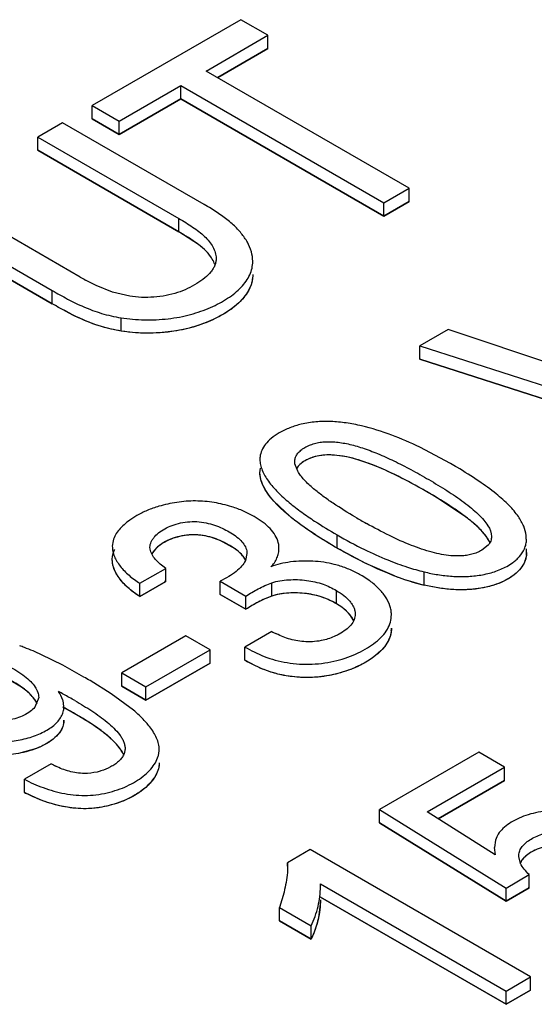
# Model space of a CAD drawing. Header units: inches. Extents: x 0 to 34, y 0 to 22.
# Tile 15 of 68: x 6.7838 to 6.879, y 13.6741 to 13.8561. Entities that reach past the tile are written whole.
import ezdxf

# ---------------------------------------------------------------- set-up
doc = ezdxf.new("R2010")
doc.units = ezdxf.units.IN
doc.header["$LTSCALE"] = 1.87
doc.header["$MEASUREMENT"] = 0
doc.layers.get('0').update_dxf_attribs({"linetype": 'CONTINUOUS'})
doc.layers.add('DATUMCURVES', color=7, linetype='CONTINUOUS')

msp = doc.modelspace()

# ---------------------------------------------------------------- linework, layer by layer
at = {"color": 7, "linetype": 'CONTINUOUS'}
for p, q in [((6.8247342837, 13.8560613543), (6.797218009, 13.8401739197)), ((6.8297400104, 13.8531711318), (6.8247342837, 13.8560613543)), ((6.8183172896, 13.8465758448), (6.8297400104, 13.8531711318)), ((6.8297400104, 13.8507217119), (6.8297400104, 13.8531711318)), ((6.8204384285, 13.8453511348), (6.8297400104, 13.8507217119)), ((6.855836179, 13.8249130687), (6.8183172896, 13.8465758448)), ((6.8022237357, 13.8372836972), (6.8136464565, 13.8438789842)), ((6.8136464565, 13.8438789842), (6.8511653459, 13.8222162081)), ((6.8136464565, 13.8414295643), (6.8136464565, 13.8438789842)), ((6.797218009, 13.8401739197), (6.8022237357, 13.8372836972)), ((6.797218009, 13.8377244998), (6.797218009, 13.8401739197)), ((6.8022237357, 13.8348342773), (6.8136464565, 13.8414295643)), ((6.8136464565, 13.8414295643), (6.8511653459, 13.8197667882)), ((6.7917418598, 13.8370120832), (6.7871672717, 13.834370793)), ((6.8179529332, 13.82187825), (6.7917418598, 13.8370120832)), ((6.797218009, 13.8377244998), (6.8022237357, 13.8348342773)), ((6.8022237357, 13.8348342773), (6.8022237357, 13.8372836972)), ((6.7871672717, 13.834370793), (6.8132634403, 13.8193033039)), ((6.7871672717, 13.8319213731), (6.7871672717, 13.834370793)), ((6.7871672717, 13.8319213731), (6.8132634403, 13.816853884)), ((6.7949925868, 13.8084886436), (6.7686666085, 13.823688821)), ((6.8511653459, 13.8222162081), (6.855836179, 13.8249130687)), ((6.855836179, 13.8224636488), (6.855836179, 13.8249130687)), ((6.8511653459, 13.8197667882), (6.855836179, 13.8224636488)), ((6.8511653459, 13.8197667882), (6.8511653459, 13.8222162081)), ((6.763938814, 13.8209590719), (6.7898523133, 13.8059970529)), ((6.763938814, 13.818509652), (6.7898523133, 13.803547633)), ((6.8132634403, 13.816853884), (6.8132634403, 13.8193033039)), ((6.8169037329, 13.8144928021), (6.8132634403, 13.816853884)), ((6.7979386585, 13.8069304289), (6.7959749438, 13.8079349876)), ((6.7898523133, 13.803547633), (6.7898523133, 13.8059970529)), ((6.8010164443, 13.8056958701), (6.7979386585, 13.8069304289)), ((6.8041614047, 13.8049332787), (6.8010164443, 13.8056958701)), ((6.8025596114, 13.7985026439), (6.8025596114, 13.8009520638)), ((6.8630486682, 13.7987972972), (6.8578121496, 13.7957738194)), ((6.9090656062, 13.7834031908), (6.8630486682, 13.7987972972)), ((6.8578121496, 13.7957738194), (6.9124695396, 13.7782260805)), ((6.8578121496, 13.7933243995), (6.8578121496, 13.7957738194)), ((6.8578121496, 13.7933243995), (6.9124695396, 13.7757766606)), ((6.8634896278, 13.7740225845), (6.8578093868, 13.7770342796)), ((6.8347356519, 13.7739895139), (6.834704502, 13.7743912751)), ((6.8352534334, 13.7725905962), (6.8347356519, 13.7739895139)), ((6.8338857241, 13.7641728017), (6.8308005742, 13.7670848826)), ((6.8055137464, 13.7644151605), (6.8042021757, 13.7635734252)), ((6.8285009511, 13.7633828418), (6.8271934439, 13.7642183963)), ((6.8425248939, 13.7583831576), (6.8425248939, 13.7608325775)), ((6.8775128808, 13.7600413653), (6.877510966, 13.7606885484)), ((6.8010872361, 13.7597574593), (6.800948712, 13.7587102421)), ((6.8079506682, 13.7581931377), (6.807920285, 13.7585670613)), ((6.8088564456, 13.7581328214), (6.8082226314, 13.7572609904)), ((6.8236574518, 13.7582331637), (6.82088967, 13.7597818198)), ((6.8478616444, 13.7555321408), (6.8425248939, 13.7583831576)), ((6.8704371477, 13.7588990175), (6.869273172, 13.757980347)), ((6.8775555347, 13.7575913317), (6.8775555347, 13.7582391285)), ((6.8258513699, 13.75737258), (6.8255583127, 13.7560792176)), ((6.8654279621, 13.7569304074), (6.8635848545, 13.7569713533)), ((6.8060656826, 13.7518868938), (6.8108366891, 13.7546415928)), ((6.8108366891, 13.7521921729), (6.8108366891, 13.7546415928)), ((6.8531409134, 13.7532433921), (6.8478616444, 13.7555321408)), ((6.848553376, 13.7523386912), (6.8471662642, 13.753235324)), ((6.8586086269, 13.7515440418), (6.8586086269, 13.7539934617)), ((6.8060656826, 13.7494374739), (6.8108366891, 13.7521921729)), ((6.8060656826, 13.7494374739), (6.8060656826, 13.7518868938)), ((6.8208776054, 13.7522770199), (6.8256545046, 13.7495189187)), ((6.8208776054, 13.7498276), (6.8208776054, 13.7522770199)), ((6.8304746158, 13.7495202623), (6.8304746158, 13.7519696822)), ((6.8208776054, 13.7498276), (6.8256545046, 13.7470694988)), ((6.8256545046, 13.7470694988), (6.8256545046, 13.7495189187)), ((6.8423854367, 13.7480913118), (6.8423854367, 13.7505407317)), ((6.8456268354, 13.7449181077), (6.8448823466, 13.7460948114)), ((6.8145588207, 13.7421598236), (6.8027088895, 13.7353178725)), ((6.8190273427, 13.7395797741), (6.8145588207, 13.7421598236)), ((6.8304647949, 13.7429820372), (6.825458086, 13.7400912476)), ((6.825458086, 13.7376418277), (6.825458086, 13.7400912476)), ((6.7918116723, 13.7367218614), (6.7878614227, 13.7386770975)), ((6.8071774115, 13.732737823), (6.8190273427, 13.7395797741)), ((6.8190273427, 13.7371303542), (6.8190273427, 13.7395797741)), ((6.7957124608, 13.7345455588), (6.7918116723, 13.7367218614)), ((6.8071774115, 13.7302884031), (6.8190273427, 13.7371303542)), ((6.8274510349, 13.7366097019), (6.825458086, 13.7376418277)), ((6.8027088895, 13.7353178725), (6.8071774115, 13.732737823)), ((6.8027088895, 13.7328684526), (6.8027088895, 13.7353178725)), ((6.7844739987, 13.7324638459), (6.7812419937, 13.7343763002)), ((6.80076784, 13.7314724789), (6.7968248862, 13.73389901)), ((6.8027088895, 13.7328684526), (6.8071774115, 13.7302884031)), ((6.8071774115, 13.7302884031), (6.8071774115, 13.732737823)), ((6.8048841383, 13.7284209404), (6.80076784, 13.7314724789)), ((6.7873330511, 13.7307621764), (6.7866199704, 13.7289601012)), ((6.7919889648, 13.7290150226), (6.7919271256, 13.7297106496)), ((6.8687261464, 13.7206410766), (6.8503649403, 13.7100396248)), ((6.8734932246, 13.7178886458), (6.8687261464, 13.7206410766)), ((6.7896509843, 13.7185311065), (6.7846973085, 13.7156709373)), ((6.8591890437, 13.7096296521), (6.8734932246, 13.7178886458)), ((6.8734932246, 13.7154392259), (6.8734932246, 13.7178886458)), ((6.7846973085, 13.7132215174), (6.7846973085, 13.7156709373)), ((6.8612115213, 13.7083479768), (6.8734932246, 13.7154392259)), ((6.7867999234, 13.7121936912), (6.7846973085, 13.7132215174)), ((6.8503649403, 13.7100396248), (6.8737809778, 13.6955397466)), ((6.8503649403, 13.7075902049), (6.8503649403, 13.7100396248)), ((6.871771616, 13.7016558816), (6.8591890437, 13.7096296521)), ((6.8503649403, 13.7075902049), (6.8737809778, 13.6930903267)), ((6.8718174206, 13.7044213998), (6.8716248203, 13.7030601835)), ((6.8375613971, 13.7026470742), (6.8333600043, 13.7002212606)), ((6.8783123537, 13.6791181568), (6.8375613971, 13.7026470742)), ((6.8715819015, 13.7030601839), (6.871771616, 13.7016558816)), ((6.8333600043, 13.7002212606), (6.8333695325, 13.6995975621)), ((6.8333600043, 13.6995975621), (6.8333600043, 13.7002212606)), ((6.8764253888, 13.7001013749), (6.8761064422, 13.7013950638)), ((6.839445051, 13.6963256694), (6.8737799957, 13.6765012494)), ((6.8394546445, 13.6958229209), (6.839445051, 13.6963256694)), ((6.8737809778, 13.6955397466), (6.8780727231, 13.6980177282)), ((6.8780727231, 13.6955683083), (6.8780727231, 13.6980177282)), ((6.8327131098, 13.6948070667), (6.8318446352, 13.691937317)), ((6.8737809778, 13.6930903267), (6.8780727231, 13.6955683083)), ((6.8737809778, 13.6930903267), (6.8737809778, 13.6955397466)), ((6.839445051, 13.6938762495), (6.8737799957, 13.6740518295)), ((6.8318446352, 13.691937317), (6.8377342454, 13.6885367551)), ((6.8318446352, 13.6894878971), (6.8318446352, 13.691937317)), ((6.8318446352, 13.6894878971), (6.8377342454, 13.6860873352)), ((6.8377342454, 13.6860873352), (6.8377342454, 13.6885367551)), ((6.8737799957, 13.6765012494), (6.8783123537, 13.6791181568)), ((6.8783123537, 13.6766687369), (6.8783123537, 13.6791181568)), ((6.8737799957, 13.6740518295), (6.8783123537, 13.6766687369)), ((6.8737799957, 13.6740518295), (6.8737799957, 13.6765012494))]:
    msp.add_line(p, q, dxfattribs=at)
for centre, radius, start, end in [((6.7916778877, 13.7762483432), 0.0526542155, 58.4738076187, 60.0653940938), ((6.8199450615, 13.8516137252), 0.0498236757, 239.9460247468, 241.2427996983), ((6.8325548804, 13.7747976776), 0.0043052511, 173.543632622, 180.0244357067), ((6.8081570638, 13.6781446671), 0.1106989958, 59.2877102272, 60.0101200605), ((6.7997318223, 13.6657911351), 0.1189046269, 59.4934866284, 60.5379236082), ((6.9067074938, 13.8677822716), 0.1201860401, 239.6095252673, 240.7263312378), ((6.8375571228, 13.7377385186), 0.0181926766, 72.2254376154, 75.8376004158), ((6.8702044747, 13.798499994), 0.0483665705, 249.3415369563, 256.1282600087), ((6.8373651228, 13.7546626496), 0.0135665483, 239.4275076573, 243.3887467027), ((6.7651475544, 13.6888245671), 0.0547827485, 69.0882704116, 70.0723729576), ((6.7647173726, 13.6877789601), 0.0559130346, 65.5480848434, 69.0589234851), ((6.6931002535, 13.5567149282), 0.2053119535, 59.655035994, 60.0141032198), ((6.7280552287, 13.614444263), 0.1332353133, 60.8267120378, 61.8156103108), ((6.7471533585, 13.648812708), 0.0939171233, 60.0472578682, 60.7794512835), ((6.7365293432, 13.627371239), 0.1156787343, 60.7838847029, 61.3781700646), ((6.7511403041, 13.6533737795), 0.0858524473, 59.4793804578, 60.8240945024), ((6.7973169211, 13.7318004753), 0.0153245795, 239.9842537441, 243.4825745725)]:
    msp.add_arc(centre, radius, start, end, dxfattribs=at)
for points, knots in [([(6.823326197, 13.8181178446), (6.8227167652, 13.8186782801), (6.8213819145, 13.8197422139), (6.819955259, 13.820673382), (6.8192101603, 13.8211308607)], [0, 0, 0, 0, 0.4863750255, 1, 1, 1, 1]), ([(6.8132634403, 13.8193033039), (6.8141254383, 13.8188056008), (6.8153907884, 13.8180470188), (6.8169596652, 13.8169224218), (6.8180018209, 13.8160415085), (6.8188892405, 13.8151030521), (6.8195791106, 13.8140977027), (6.8200310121, 13.8130357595), (6.8201460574, 13.8122912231), (6.8201460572, 13.8119294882)], [0, 0, 0, 0, 0.28411074, 0.4205761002, 0.5505845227, 0.6730481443, 0.7881874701, 0.8967485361, 1, 1, 1, 1]), ([(6.8269236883, 13.8113983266), (6.8269236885, 13.8119967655), (6.8267342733, 13.813225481), (6.825976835, 13.8149758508), (6.8248190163, 13.8166324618), (6.8238538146, 13.8176326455), (6.823326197, 13.8181178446)], [0, 0, 0, 0, 0.2293776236, 0.4691798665, 0.7252563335, 1, 1, 1, 1]), ([(6.8199122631, 13.8108072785), (6.8197922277, 13.8111549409), (6.8193741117, 13.8120273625), (6.8183559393, 13.8132875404), (6.8174147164, 13.8140975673), (6.8169037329, 13.8144928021)], [0, 0, 0, 0, 0.2290881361, 0.5976338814, 1, 1, 1, 1]), ([(6.8025596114, 13.8009520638), (6.8039846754, 13.8007202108), (6.8061667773, 13.800537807), (6.8090791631, 13.8005788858), (6.8112579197, 13.8007543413), (6.8133753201, 13.8010718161), (6.815397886, 13.8015354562), (6.8173059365, 13.8021316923), (6.8190954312, 13.8028324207), (6.8207582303, 13.8036250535), (6.822271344, 13.8045149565), (6.8236136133, 13.8054944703), (6.8247673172, 13.8065515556), (6.825706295, 13.8076825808), (6.8264007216, 13.8088794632), (6.8268310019, 13.8101246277), (6.8269236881, 13.8109793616), (6.8269236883, 13.8113983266)], [0, 0, 0, 0, 0.1489433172, 0.2248996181, 0.3003611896, 0.3742450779, 0.4455850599, 0.5141988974, 0.5802786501, 0.6436850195, 0.7040319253, 0.7611030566, 0.8147969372, 0.8650574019, 0.9121689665, 0.9567793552, 1, 1, 1, 1]), ([(6.8201460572, 13.8119294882), (6.8201460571, 13.8117146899), (6.8201067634, 13.8112796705), (6.819916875, 13.8106403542), (6.8195994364, 13.8100226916), (6.8190115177, 13.8092051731), (6.8180221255, 13.8082551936), (6.8171038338, 13.8076117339), (6.8166062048, 13.8073011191)], [0, 0, 0, 0, 0.1061023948, 0.2142266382, 0.3273947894, 0.4475025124, 0.7102344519, 1, 1, 1, 1]), ([(6.8269236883, 13.8089489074), (6.8269236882, 13.8085299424), (6.8268310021, 13.8076752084), (6.8264007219, 13.8064300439), (6.8257062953, 13.8052331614), (6.8247673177, 13.8041021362), (6.8236136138, 13.8030450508), (6.8222713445, 13.802065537), (6.8207582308, 13.8011756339), (6.8190954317, 13.800383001), (6.817305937, 13.7996822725), (6.8153978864, 13.7990860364), (6.8133753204, 13.7986223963), (6.81125792, 13.7983049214), (6.8090791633, 13.7981294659), (6.8061667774, 13.7980883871), (6.8039846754, 13.7982707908), (6.8025596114, 13.7985026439)], [0, 0, 0, 0, 0.0432206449, 0.0878310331, 0.1349425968, 0.1852030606, 0.2388969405, 0.2959680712, 0.3563149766, 0.4197213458, 0.4858010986, 0.5544149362, 0.6257549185, 0.6996388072, 0.7751003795, 0.8510566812, 1, 1, 1, 1]), ([(6.8166062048, 13.8073011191), (6.8154797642, 13.8065980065), (6.8136032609, 13.8057050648), (6.8108661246, 13.8050046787), (6.8093812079, 13.8048253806), (6.8086161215, 13.8047734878)], [0, 0, 0, 0, 0.4710429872, 0.7279727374, 1, 1, 1, 1]), ([(6.7898523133, 13.8059970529), (6.7907832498, 13.8054595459), (6.7926895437, 13.8043811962), (6.7957058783, 13.8029086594), (6.7984181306, 13.8019029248), (6.8007351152, 13.8012910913), (6.8019442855, 13.8010556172), (6.8025596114, 13.8009520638)], [0, 0, 0, 0, 0.2344855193, 0.4776185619, 0.7314790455, 0.8638899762, 1, 1, 1, 1]), ([(6.8086161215, 13.8047734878), (6.8078672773, 13.8047226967), (6.8063767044, 13.804700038), (6.8048911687, 13.8048280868), (6.8041614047, 13.8049332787)], [0, 0, 0, 0, 0.5044554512, 1, 1, 1, 1]), ([(6.8025596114, 13.7985026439), (6.8019442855, 13.7986061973), (6.8007351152, 13.7988416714), (6.7984181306, 13.7994535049), (6.7957058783, 13.8004592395), (6.7926895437, 13.8019317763), (6.7907832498, 13.803010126), (6.7898523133, 13.803547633)], [0, 0, 0, 0, 0.1361100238, 0.2685209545, 0.5223814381, 0.7655144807, 1, 1, 1, 1]), ([(6.8578093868, 13.7770342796), (6.8561143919, 13.7778481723), (6.8526025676, 13.7793727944), (6.848022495, 13.780819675), (6.8442328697, 13.7815531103), (6.8414015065, 13.7818290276), (6.8386093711, 13.7817816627), (6.8367849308, 13.7814965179), (6.835899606, 13.7812831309)], [0, 0, 0, 0, 0.2482499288, 0.5048645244, 0.6321905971, 0.7572980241, 0.8797644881, 1, 1, 1, 1]), ([(6.835899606, 13.7812831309), (6.8351885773, 13.7811117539), (6.833780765, 13.7806732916), (6.8324503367, 13.7800348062), (6.831811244, 13.7796658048)], [0, 0, 0, 0, 0.4977606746, 1, 1, 1, 1]), ([(6.831811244, 13.7796658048), (6.8312920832, 13.7793660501), (6.8303713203, 13.7787542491), (6.8295768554, 13.7779781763), (6.8292663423, 13.7775847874)], [0, 0, 0, 0, 0.5446606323, 1, 1, 1, 1]), ([(6.8292663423, 13.7775847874), (6.8289931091, 13.7772386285), (6.8285431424, 13.7765109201), (6.8283224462, 13.7756821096), (6.8282769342, 13.7752817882)], [0, 0, 0, 0, 0.5225745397, 1, 1, 1, 1]), ([(6.834704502, 13.7743912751), (6.834704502, 13.7745993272), (6.8347602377, 13.7750280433), (6.8350419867, 13.7756465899), (6.8355191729, 13.7762204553), (6.8361652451, 13.7767471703), (6.8369601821, 13.7772081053), (6.837868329, 13.7775848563), (6.8388543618, 13.7778615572), (6.8398967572, 13.7780211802), (6.8409876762, 13.7780707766), (6.8425544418, 13.7780027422), (6.8446540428, 13.7776615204), (6.8472995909, 13.7769121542), (6.8501233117, 13.775840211), (6.8531157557, 13.7744818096), (6.8562652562, 13.7728691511), (6.8595360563, 13.7710340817), (6.862825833, 13.7690514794), (6.86545994, 13.7672746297), (6.8673669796, 13.7657911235), (6.8685975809, 13.7647093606), (6.8696292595, 13.7636360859), (6.8706129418, 13.7623414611), (6.8710863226, 13.7612231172), (6.8710863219, 13.7605216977)], [0, 0, 0, 0, 0.014191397, 0.02903705, 0.04574259, 0.064649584, 0.0856297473, 0.10819926, 0.1315464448, 0.155313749, 0.1799697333, 0.2059194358, 0.2621706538, 0.3245672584, 0.3931971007, 0.4679947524, 0.5486268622, 0.6344803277, 0.7237659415, 0.8105800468, 0.8510167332, 0.8884727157, 0.9223255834, 0.9521556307, 1, 1, 1, 1]), ([(6.8282496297, 13.7747958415), (6.8282496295, 13.7744574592), (6.8283303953, 13.7737622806), (6.8286581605, 13.7727359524), (6.8291673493, 13.7717132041), (6.8300842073, 13.7703199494), (6.8315730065, 13.768635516), (6.8336679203, 13.7667529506), (6.835962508, 13.7649938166), (6.8389050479, 13.7629831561), (6.8411167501, 13.7616456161), (6.8425248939, 13.7608325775)], [0, 0, 0, 0, 0.0492292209, 0.1009143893, 0.1560357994, 0.2149254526, 0.3431311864, 0.4816714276, 0.6242277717, 0.7634418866, 1, 1, 1, 1]), ([(6.8406348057, 13.7755995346), (6.8401475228, 13.7755849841), (6.8391884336, 13.7754961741), (6.8378211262, 13.7751374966), (6.8366133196, 13.7745981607), (6.8359146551, 13.7741069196), (6.8356238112, 13.7738361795)], [0, 0, 0, 0, 0.2701610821, 0.5314914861, 0.7797956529, 1, 1, 1, 1]), ([(6.8582147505, 13.7693191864), (6.8565653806, 13.7702505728), (6.8534032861, 13.7719338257), (6.8487883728, 13.7739837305), (6.8445896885, 13.7753014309), (6.8418761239, 13.7756366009), (6.8406348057, 13.7755995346)], [0, 0, 0, 0, 0.3014253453, 0.5697225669, 0.8023776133, 1, 1, 1, 1]), ([(6.8760589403, 13.7641951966), (6.8755593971, 13.7649230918), (6.8742704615, 13.7664239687), (6.8717966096, 13.7686033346), (6.8685469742, 13.7709531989), (6.8660673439, 13.7725014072), (6.8646940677, 13.7733173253)], [0, 0, 0, 0, 0.1805919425, 0.4023564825, 0.6732374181, 1, 1, 1, 1]), ([(6.8288548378, 13.7699095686), (6.8286690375, 13.7703022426), (6.8283682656, 13.7710946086), (6.8282496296, 13.7719387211), (6.8282496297, 13.7723464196)], [0, 0, 0, 0, 0.5158615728, 1, 1, 1, 1]), ([(6.838174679, 13.7693526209), (6.8375682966, 13.7698655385), (6.836723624, 13.7706439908), (6.8357815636, 13.7717614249), (6.8354089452, 13.7723157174), (6.8352534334, 13.7725905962)], [0, 0, 0, 0, 0.5440287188, 0.7836678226, 1, 1, 1, 1]), ([(6.8308005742, 13.7670848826), (6.8304042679, 13.7675321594), (6.829683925, 13.7684266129), (6.829089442, 13.7694137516), (6.8288548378, 13.7699095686)], [0, 0, 0, 0, 0.5214079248, 1, 1, 1, 1]), ([(6.845906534, 13.7641100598), (6.8445193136, 13.7649237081), (6.8424847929, 13.7661737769), (6.8399250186, 13.7679535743), (6.8387328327, 13.7688804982), (6.838174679, 13.7693526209)], [0, 0, 0, 0, 0.5159574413, 0.7654619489, 1, 1, 1, 1]), ([(6.8676719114, 13.7630632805), (6.8671288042, 13.7635265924), (6.8659665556, 13.7644391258), (6.8634584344, 13.7661970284), (6.8614582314, 13.7674308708), (6.8600921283, 13.7682359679)], [0, 0, 0, 0, 0.2331391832, 0.4821434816, 1, 1, 1, 1]), ([(6.8095579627, 13.7661081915), (6.8088273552, 13.7658914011), (6.8074434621, 13.7654053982), (6.8061215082, 13.764766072), (6.8055137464, 13.7644151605)], [0, 0, 0, 0, 0.5205958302, 1, 1, 1, 1]), ([(6.8230281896, 13.7660276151), (6.8219690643, 13.7663623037), (6.8197617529, 13.7668921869), (6.816336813, 13.7671881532), (6.8128904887, 13.7669220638), (6.810642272, 13.7664299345), (6.8095579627, 13.7661081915)], [0, 0, 0, 0, 0.2438933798, 0.4965017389, 0.7516517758, 1, 1, 1, 1]), ([(6.8271934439, 13.7642183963), (6.8265612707, 13.7645834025), (6.8252010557, 13.765260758), (6.8237776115, 13.7657907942), (6.8230281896, 13.7660276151)], [0, 0, 0, 0, 0.4815397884, 1, 1, 1, 1]), ([(6.8042021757, 13.7635734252), (6.8038247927, 13.7633034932), (6.8031174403, 13.7627438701), (6.8019462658, 13.7615625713), (6.8012884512, 13.760498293), (6.8010872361, 13.7597574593)], [0, 0, 0, 0, 0.2784732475, 0.5392590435, 1, 1, 1, 1]), ([(6.8425248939, 13.7583831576), (6.8411549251, 13.7591741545), (6.8390022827, 13.7604743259), (6.8361314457, 13.7624248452), (6.8346259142, 13.7635666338), (6.8338857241, 13.7641728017)], [0, 0, 0, 0, 0.4559009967, 0.7242782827, 1, 1, 1, 1]), ([(6.877510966, 13.7606885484), (6.8774309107, 13.7612772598), (6.8770795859, 13.7625187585), (6.8764436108, 13.7636346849), (6.8760589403, 13.7641951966)], [0, 0, 0, 0, 0.4663710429, 1, 1, 1, 1]), ([(6.807920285, 13.7585670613), (6.8079202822, 13.7587347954), (6.8079604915, 13.7590780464), (6.808138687, 13.7595779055), (6.8084190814, 13.7600626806), (6.8089299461, 13.760703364), (6.8097738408, 13.7614333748), (6.8109938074, 13.7621690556), (6.812420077, 13.7627547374), (6.8140135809, 13.7631525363), (6.8157173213, 13.7633340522), (6.8174408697, 13.7632328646), (6.8190834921, 13.7629003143), (6.8205910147, 13.7623855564), (6.8219511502, 13.7617501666), (6.8231767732, 13.7610397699), (6.8242517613, 13.7602592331), (6.8251245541, 13.7593974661), (6.8257198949, 13.7584308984), (6.8258513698, 13.7577140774), (6.8258513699, 13.75737258)], [0, 0, 0, 0, 0.0224401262, 0.0457489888, 0.0705245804, 0.0970268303, 0.1550616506, 0.2186273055, 0.2869300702, 0.3605383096, 0.4376762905, 0.5152344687, 0.5905563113, 0.6612259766, 0.7278360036, 0.791097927, 0.8505003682, 0.9051244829, 0.954313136, 1, 1, 1, 1]), ([(6.8317761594, 13.7583569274), (6.8317761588, 13.7588224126), (6.8316216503, 13.7597852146), (6.8309268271, 13.7611267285), (6.8298524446, 13.7623399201), (6.828977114, 13.7630444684), (6.8285009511, 13.7633828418)], [0, 0, 0, 0, 0.2243283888, 0.4604988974, 0.7184856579, 1, 1, 1, 1]), ([(6.8635848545, 13.7569713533), (6.8624036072, 13.7570749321), (6.8599069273, 13.7575734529), (6.8561055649, 13.7588843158), (6.8520619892, 13.7607092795), (6.8493365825, 13.7621613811), (6.8479387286, 13.7629446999)], [0, 0, 0, 0, 0.2110942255, 0.4505289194, 0.7147441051, 1, 1, 1, 1]), ([(6.8708031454, 13.7593398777), (6.8706700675, 13.7596544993), (6.8703107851, 13.7602941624), (6.8695982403, 13.7612137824), (6.8687046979, 13.7621499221), (6.8680317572, 13.7627563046), (6.8676719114, 13.7630632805)], [0, 0, 0, 0, 0.2090609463, 0.4460570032, 0.7105326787, 1, 1, 1, 1]), ([(6.82088967, 13.7597818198), (6.8204030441, 13.7599907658), (6.8193718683, 13.7603698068), (6.8177259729, 13.760742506), (6.8159845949, 13.7608895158), (6.8142456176, 13.760743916), (6.8126100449, 13.7603665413), (6.8111397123, 13.7597929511), (6.8098791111, 13.759059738), (6.809159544, 13.7584579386), (6.8088564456, 13.7581328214)], [0, 0, 0, 0, 0.1235503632, 0.2556134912, 0.3925962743, 0.529553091, 0.6609862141, 0.7829468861, 0.8963029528, 1, 1, 1, 1]), ([(6.8425248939, 13.7608325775), (6.8441831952, 13.7598751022), (6.8472505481, 13.7582145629), (6.8516020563, 13.7562387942), (6.8552973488, 13.7548907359), (6.8575703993, 13.7542507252), (6.8586086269, 13.7539934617)], [0, 0, 0, 0, 0.3276381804, 0.5963014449, 0.8169845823, 1, 1, 1, 1]), ([(6.8586086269, 13.7539934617), (6.8594480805, 13.7537835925), (6.8611701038, 13.7534340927), (6.8638041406, 13.7531378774), (6.866469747, 13.7530956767), (6.8686718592, 13.7533071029), (6.8703801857, 13.7536539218), (6.8716090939, 13.7540050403), (6.872788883, 13.7544417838), (6.8739459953, 13.755005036), (6.8749041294, 13.7556055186), (6.8756730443, 13.7562294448), (6.8764583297, 13.7570051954), (6.877116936, 13.7579701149), (6.8774905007, 13.7591054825), (6.8775555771, 13.759724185), (6.8775555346, 13.7600413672)], [0, 0, 0, 0, 0.1170375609, 0.2373111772, 0.3580366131, 0.4770302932, 0.5356713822, 0.5936081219, 0.6497384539, 0.7056069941, 0.7674200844, 0.802196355, 0.8393194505, 0.9166422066, 0.9570985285, 1, 1, 1, 1]), ([(6.8710863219, 13.7605216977), (6.8710863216, 13.7602381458), (6.8709780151, 13.7596375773), (6.8706413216, 13.7591315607), (6.8704371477, 13.7588990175)], [0, 0, 0, 0, 0.4781582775, 1, 1, 1, 1]), ([(6.800948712, 13.7587102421), (6.8009487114, 13.7583981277), (6.8010214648, 13.7577598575), (6.8013213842, 13.7568225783), (6.801791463, 13.7559023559), (6.8026405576, 13.754680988), (6.804038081, 13.7532655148), (6.8053543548, 13.75232154), (6.8060656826, 13.7518868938)], [0, 0, 0, 0, 0.1056464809, 0.2155292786, 0.3314688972, 0.454109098, 0.7178345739, 1, 1, 1, 1]), ([(6.8108366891, 13.7546415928), (6.8104793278, 13.7548854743), (6.8098029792, 13.7553992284), (6.8086960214, 13.7564777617), (6.8080631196, 13.7574925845), (6.8079506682, 13.7581931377)], [0, 0, 0, 0, 0.2783520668, 0.5435177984, 1, 1, 1, 1]), ([(6.8255896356, 13.7561194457), (6.8254024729, 13.7565317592), (6.8248127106, 13.7573179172), (6.8240701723, 13.757934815), (6.8236574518, 13.7582331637)], [0, 0, 0, 0, 0.4706573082, 1, 1, 1, 1]), ([(6.8302821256, 13.754916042), (6.8307462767, 13.7553915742), (6.8313227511, 13.7562143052), (6.8317118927, 13.7574384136), (6.8317761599, 13.7580537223), (6.8317761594, 13.7583569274)], [0, 0, 0, 0, 0.5200303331, 0.7627168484, 1, 1, 1, 1]), ([(6.8775555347, 13.7575914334), (6.8775555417, 13.7572742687), (6.8774903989, 13.7566556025), (6.877116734, 13.7555203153), (6.8764580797, 13.7545554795), (6.8756727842, 13.753779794), (6.8749038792, 13.7531559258), (6.8739457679, 13.7525554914), (6.872788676, 13.7519922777), (6.8716089, 13.7515555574), (6.870380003, 13.7512044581), (6.868671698, 13.7508576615), (6.8664696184, 13.7506462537), (6.8638040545, 13.7506884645), (6.8611700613, 13.7509846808), (6.8594480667, 13.7513341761), (6.8586086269, 13.7515440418)], [0, 0, 0, 0, 0.0429000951, 0.083355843, 0.1606783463, 0.1978009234, 0.2325762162, 0.2943879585, 0.3502563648, 0.4063874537, 0.4643247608, 0.5229663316, 0.6419609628, 0.7626872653, 0.8829616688, 1, 1, 1, 1]), ([(6.869273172, 13.757980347), (6.8691356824, 13.7578984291), (6.8688479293, 13.7577498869), (6.8684066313, 13.7575485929), (6.8679455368, 13.7573801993), (6.8673083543, 13.7571862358), (6.8664677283, 13.7570134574), (6.8657792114, 13.7569480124), (6.8654279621, 13.7569304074)], [0, 0, 0, 0, 0.1193579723, 0.2411937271, 0.3615562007, 0.4851284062, 0.7377149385, 1, 1, 1, 1]), ([(6.8060656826, 13.7494374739), (6.8053543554, 13.7498721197), (6.8040380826, 13.7508160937), (6.80264056, 13.7522315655), (6.8017914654, 13.7534529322), (6.8013213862, 13.7543731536), (6.8010214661, 13.7553104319), (6.8009487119, 13.7559487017), (6.800948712, 13.7562608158)], [0, 0, 0, 0, 0.2821653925, 0.5458908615, 0.6685310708, 0.7844707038, 0.8943535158, 1, 1, 1, 1]), ([(6.8255583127, 13.7560792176), (6.8253840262, 13.7557011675), (6.8248716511, 13.7549704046), (6.8242212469, 13.754374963), (6.8238613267, 13.7540851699)], [0, 0, 0, 0, 0.4739321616, 1, 1, 1, 1]), ([(6.8339211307, 13.7558180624), (6.8332775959, 13.755734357), (6.8320427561, 13.7555124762), (6.8308414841, 13.7551418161), (6.8302821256, 13.754916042)], [0, 0, 0, 0, 0.5182688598, 1, 1, 1, 1]), ([(6.8420083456, 13.7553782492), (6.8407136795, 13.7557048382), (6.8380103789, 13.7560758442), (6.8352851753, 13.7559954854), (6.8339211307, 13.7558180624)], [0, 0, 0, 0, 0.4925644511, 1, 1, 1, 1]), ([(6.8471662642, 13.753235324), (6.8465433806, 13.7535949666), (6.8452264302, 13.7542857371), (6.843839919, 13.7548290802), (6.8431108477, 13.7550627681)], [0, 0, 0, 0, 0.4843914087, 1, 1, 1, 1]), ([(6.8238613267, 13.7540851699), (6.8234224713, 13.7537318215), (6.8224576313, 13.7530714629), (6.8214234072, 13.7525301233), (6.8208776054, 13.7522770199)], [0, 0, 0, 0, 0.483603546, 1, 1, 1, 1]), ([(6.8256545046, 13.7495189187), (6.8263995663, 13.74998042), (6.8279469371, 13.7509120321), (6.8295985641, 13.7516611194), (6.8304746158, 13.7519696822)], [0, 0, 0, 0, 0.4854890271, 1, 1, 1, 1]), ([(6.8304746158, 13.7519696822), (6.8309543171, 13.752128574), (6.8319739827, 13.7523733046), (6.8335675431, 13.7525545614), (6.8352229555, 13.7525740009), (6.8373697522, 13.7524000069), (6.8398372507, 13.7518560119), (6.8415990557, 13.7509947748), (6.8423854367, 13.7505407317)], [0, 0, 0, 0, 0.1231043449, 0.2544074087, 0.3900539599, 0.5256810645, 0.7787896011, 1, 1, 1, 1]), ([(6.8525664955, 13.7460559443), (6.8525664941, 13.7463384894), (6.8525181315, 13.7469106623), (6.8522269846, 13.7480588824), (6.8515067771, 13.7494702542), (6.8502142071, 13.7510139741), (6.849141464, 13.7519132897), (6.848553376, 13.7523386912)], [0, 0, 0, 0, 0.1098149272, 0.2219371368, 0.4587106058, 0.7179005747, 1, 1, 1, 1]), ([(6.8304746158, 13.7495202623), (6.8295985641, 13.7492116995), (6.8279469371, 13.7484626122), (6.8263995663, 13.7475310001), (6.8256545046, 13.7470694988)], [0, 0, 0, 0, 0.5145109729, 1, 1, 1, 1]), ([(6.8423854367, 13.7480913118), (6.8415990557, 13.7485453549), (6.8398372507, 13.749406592), (6.8373697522, 13.749950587), (6.8352229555, 13.750124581), (6.8335675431, 13.7501051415), (6.8319739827, 13.7499238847), (6.8309543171, 13.7496791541), (6.8304746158, 13.7495202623)], [0, 0, 0, 0, 0.2212103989, 0.4743189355, 0.6099460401, 0.7455925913, 0.8768956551, 1, 1, 1, 1]), ([(6.8423854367, 13.7505407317), (6.8428654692, 13.750263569), (6.8437559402, 13.7496724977), (6.8447177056, 13.7487831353), (6.8453023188, 13.7480086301), (6.8456246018, 13.7474213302), (6.8458284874, 13.7468148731), (6.8458745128, 13.7463990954), (6.8458745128, 13.7461949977)], [0, 0, 0, 0, 0.2862477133, 0.5501378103, 0.6716187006, 0.7860120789, 0.8946015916, 1, 1, 1, 1]), ([(6.8448823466, 13.7460948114), (6.8445515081, 13.7464866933), (6.8437612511, 13.7472196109), (6.8428674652, 13.7478129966), (6.8423854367, 13.7480913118)], [0, 0, 0, 0, 0.4795475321, 1, 1, 1, 1]), ([(6.825458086, 13.7400912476), (6.8260315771, 13.7397782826), (6.8272062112, 13.7391532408), (6.8290717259, 13.7383143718), (6.8311034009, 13.7376382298), (6.8332896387, 13.7371671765), (6.8355802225, 13.7369142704), (6.8379117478, 13.7368861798), (6.8402144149, 13.7371045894), (6.842423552, 13.7375459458), (6.8444929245, 13.7381787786), (6.8463980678, 13.7389641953), (6.8481200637, 13.7398839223), (6.8496344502, 13.7409197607), (6.850897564, 13.7420644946), (6.8518548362, 13.7433144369), (6.8524369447, 13.7446612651), (6.8525664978, 13.7455994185), (6.8525664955, 13.7460559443)], [0, 0, 0, 0, 0.0618675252, 0.1259622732, 0.1934573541, 0.2642304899, 0.3373375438, 0.4113349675, 0.4846435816, 0.5559574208, 0.6243006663, 0.6892466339, 0.7507981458, 0.8088459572, 0.8625683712, 0.9116068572, 0.9567689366, 1, 1, 1, 1]), ([(6.8458745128, 13.7461949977), (6.8458745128, 13.7458409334), (6.8457291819, 13.7450954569), (6.8450896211, 13.7440916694), (6.8441227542, 13.7432172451), (6.8433509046, 13.7427289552), (6.8429326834, 13.7424971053)], [0, 0, 0, 0, 0.2148235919, 0.4478564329, 0.7098662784, 1, 1, 1, 1]), ([(6.8525664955, 13.7436065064), (6.8525664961, 13.7431828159), (6.852455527, 13.7423154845), (6.8519568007, 13.7410614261), (6.8511297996, 13.7398836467), (6.8500244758, 13.7387953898), (6.848688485, 13.7377986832), (6.8471619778, 13.736899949), (6.8454695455, 13.7361105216), (6.8429648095, 13.7352026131), (6.8402446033, 13.7346198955), (6.8374123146, 13.7344282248), (6.8352474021, 13.7344928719), (6.8331264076, 13.7347500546), (6.8310999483, 13.7351954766), (6.8292083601, 13.7358171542), (6.8280206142, 13.7363367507), (6.8274510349, 13.7366097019)], [0, 0, 0, 0, 0.0431829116, 0.0880171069, 0.1362384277, 0.1887710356, 0.2454906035, 0.3057121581, 0.3690180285, 0.435545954, 0.576997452, 0.650579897, 0.7245105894, 0.7973999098, 0.8680377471, 0.9356264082, 1, 1, 1, 1]), ([(6.8367388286, 13.7410697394), (6.8357611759, 13.7411131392), (6.8338782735, 13.7414362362), (6.8321040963, 13.742124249), (6.8312881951, 13.7425332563)], [0, 0, 0, 0, 0.5174317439, 1, 1, 1, 1]), ([(6.8429326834, 13.7424971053), (6.8427121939, 13.7423748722), (6.8417650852, 13.7418892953), (6.8407488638, 13.7415366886), (6.8399570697, 13.7413564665)], [0, 0, 0, 0, 0.2369067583, 1, 1, 1, 1]), ([(6.8399570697, 13.7413564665), (6.8394365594, 13.741237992), (6.8383663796, 13.7410726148), (6.8372838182, 13.7410455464), (6.8367388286, 13.7410697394)], [0, 0, 0, 0, 0.4945786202, 1, 1, 1, 1]), ([(6.767687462, 13.7374805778), (6.767845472, 13.7375746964), (6.7680808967, 13.7377015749), (6.7684095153, 13.7378451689), (6.7687516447, 13.737989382), (6.7692089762, 13.7381615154), (6.7699875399, 13.7383948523), (6.7710303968, 13.7386054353), (6.7728550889, 13.7387940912), (6.7748081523, 13.738721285), (6.7768335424, 13.7383755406), (6.7784528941, 13.7379455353), (6.7801067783, 13.7373496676), (6.7817497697, 13.7366062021), (6.7833082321, 13.7357367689), (6.7846983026, 13.7347808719), (6.7858459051, 13.7337902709), (6.7866868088, 13.7327820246), (6.7872003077, 13.7317765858), (6.7873306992, 13.7310860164), (6.7873307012, 13.7307621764)], [0, 0, 0, 0, 0.0239750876, 0.0347795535, 0.046743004, 0.0723752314, 0.0984322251, 0.1526235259, 0.2107573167, 0.3373129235, 0.4057220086, 0.4783525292, 0.5554083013, 0.6346345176, 0.7131855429, 0.7877331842, 0.8542041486, 0.9102483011, 0.957784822, 1, 1, 1, 1]), ([(6.7591551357, 13.7343764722), (6.7591551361, 13.7340753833), (6.7592180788, 13.733464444), (6.7594843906, 13.7325684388), (6.7599025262, 13.7316948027), (6.7606545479, 13.7305435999), (6.7619043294, 13.7291997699), (6.7637155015, 13.7277603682), (6.7657897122, 13.7264377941), (6.768081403, 13.7252232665), (6.7705965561, 13.7241632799), (6.7733377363, 13.723313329), (6.7762774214, 13.7227290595), (6.7793483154, 13.7224857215), (6.7824242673, 13.7226388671), (6.7853492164, 13.7231985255), (6.7875778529, 13.7240213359), (6.7891250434, 13.7248762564), (6.7901119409, 13.7255799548), (6.7909269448, 13.7263535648), (6.7915420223, 13.727190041), (6.7919137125, 13.7280881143), (6.7919889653, 13.7287111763), (6.7919889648, 13.7290150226)], [0, 0, 0, 0, 0.0223480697, 0.0452395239, 0.0690620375, 0.0939846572, 0.1470600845, 0.2043664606, 0.2653391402, 0.3294030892, 0.3966706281, 0.4676245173, 0.5420607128, 0.6186830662, 0.695691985, 0.7699639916, 0.8389404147, 0.8709381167, 0.9009481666, 0.9286631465, 0.9540241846, 0.9774472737, 1, 1, 1, 1]), ([(6.7870300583, 13.7296225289), (6.7868000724, 13.7301390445), (6.7862616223, 13.7308913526), (6.7853409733, 13.7317869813), (6.7847781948, 13.7322378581), (6.7844739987, 13.7324638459)], [0, 0, 0, 0, 0.4400294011, 0.7050770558, 1, 1, 1, 1]), ([(6.7919271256, 13.7297106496), (6.7918939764, 13.7298995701), (6.7917046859, 13.7306713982), (6.7913283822, 13.7313896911), (6.7909836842, 13.7318821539)], [0, 0, 0, 0, 0.2418993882, 1, 1, 1, 1]), ([(6.794044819, 13.7301860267), (6.7945779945, 13.7298786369), (6.7956282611, 13.7292577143), (6.7971614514, 13.7282942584), (6.7986219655, 13.7272955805), (6.7999856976, 13.7262451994), (6.8012216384, 13.7251343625), (6.8021276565, 13.7241447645), (6.8027057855, 13.7233042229), (6.8030360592, 13.7226692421), (6.8032521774, 13.7220169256), (6.8033047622, 13.7215692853), (6.8033047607, 13.7213491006)], [0, 0, 0, 0, 0.139727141, 0.2769743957, 0.4110440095, 0.5412940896, 0.6674547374, 0.7880499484, 0.8447687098, 0.8986435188, 0.9500099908, 1, 1, 1, 1]), ([(6.7845124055, 13.7206198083), (6.7833004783, 13.7203431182), (6.781424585, 13.7201069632), (6.7789150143, 13.7200879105), (6.7764257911, 13.7202667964), (6.773446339, 13.720810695), (6.7701260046, 13.7218679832), (6.7675986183, 13.7230149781), (6.7657467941, 13.724038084), (6.7644572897, 13.7248350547), (6.7632581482, 13.7256774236), (6.7618347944, 13.7268312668), (6.7608952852, 13.7278132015), (6.7603877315, 13.7285252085)], [0, 0, 0, 0, 0.1405598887, 0.2123437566, 0.2836184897, 0.4224631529, 0.5536373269, 0.6766926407, 0.7355934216, 0.7927812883, 0.8480287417, 0.9011313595, 1, 1, 1, 1]), ([(6.7866199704, 13.7289601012), (6.7863699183, 13.7286640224), (6.7857441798, 13.7281069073), (6.7846029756, 13.7274420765), (6.783252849, 13.7269195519), (6.7822745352, 13.7266892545), (6.7817661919, 13.7266049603)], [0, 0, 0, 0, 0.2117576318, 0.4527837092, 0.7184421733, 1, 1, 1, 1]), ([(6.8006071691, 13.7232290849), (6.7997441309, 13.7240087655), (6.7983250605, 13.725078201), (6.7963224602, 13.7263803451), (6.795273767, 13.7270163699), (6.7947403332, 13.7273310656)], [0, 0, 0, 0, 0.4868006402, 0.740775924, 1, 1, 1, 1]), ([(6.8078736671, 13.7253327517), (6.8074449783, 13.7258905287), (6.8064910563, 13.7269671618), (6.8054386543, 13.72794453), (6.8048841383, 13.7284209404)], [0, 0, 0, 0, 0.4903870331, 1, 1, 1, 1]), ([(6.7919889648, 13.7265655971), (6.7919889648, 13.7261644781), (6.7918522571, 13.725324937), (6.7914278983, 13.724591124), (6.7911681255, 13.7242483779)], [0, 0, 0, 0, 0.4825869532, 1, 1, 1, 1]), ([(6.7911681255, 13.7242483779), (6.7908344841, 13.7238081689), (6.7899801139, 13.7229840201), (6.7884157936, 13.721985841), (6.7865623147, 13.7211709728), (6.7852161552, 13.7207804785), (6.7845124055, 13.7206198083)], [0, 0, 0, 0, 0.2149135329, 0.4562490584, 0.7191374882, 1, 1, 1, 1]), ([(6.8096231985, 13.7211348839), (6.8096231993, 13.7214941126), (6.8095289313, 13.7222287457), (6.809154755, 13.7232977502), (6.8085919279, 13.7243413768), (6.80812619, 13.7250041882), (6.8078736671, 13.7253327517)], [0, 0, 0, 0, 0.2330701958, 0.4754174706, 0.7311386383, 1, 1, 1, 1]), ([(6.8030636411, 13.7201028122), (6.8028334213, 13.7206920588), (6.8022767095, 13.7215216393), (6.8013796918, 13.7225059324), (6.8008713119, 13.7229904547), (6.8006071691, 13.7232290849)], [0, 0, 0, 0, 0.4743043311, 0.7331132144, 1, 1, 1, 1]), ([(6.7846973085, 13.7156709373), (6.7858024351, 13.7150603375), (6.7882254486, 13.713973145), (6.7921486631, 13.7128769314), (6.7963518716, 13.712494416), (6.7998046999, 13.7130300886), (6.8023537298, 13.7138215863), (6.8040723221, 13.7145533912), (6.8056113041, 13.7154216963), (6.806954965, 13.7164069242), (6.8080743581, 13.7174897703), (6.8089326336, 13.7186484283), (6.8094037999, 13.7196828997), (6.8095929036, 13.7205162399), (6.8096231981, 13.7209302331), (6.8096231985, 13.7211348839)], [0, 0, 0, 0, 0.1299529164, 0.2721021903, 0.4176869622, 0.5607536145, 0.6283479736, 0.6921452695, 0.752616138, 0.8098313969, 0.863186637, 0.9123188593, 0.9574654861, 0.9789361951, 1, 1, 1, 1]), ([(6.8033047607, 13.7213491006), (6.8033047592, 13.7211339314), (6.8032548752, 13.7206942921), (6.8030226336, 13.7200525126), (6.8026207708, 13.7194461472), (6.8020666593, 13.7188916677), (6.8013932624, 13.7183840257), (6.800341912, 13.7177533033), (6.7994675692, 13.7173808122), (6.7988540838, 13.7171859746)], [0, 0, 0, 0, 0.0995577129, 0.2026558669, 0.3129184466, 0.4332852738, 0.5636782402, 0.7021716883, 1, 1, 1, 1]), ([(6.8096231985, 13.7186854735), (6.8096231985, 13.7183064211), (6.8095119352, 13.7175235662), (6.8090378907, 13.7163976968), (6.8083021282, 13.715317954), (6.8073355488, 13.7142987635), (6.8061684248, 13.7133562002), (6.8048273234, 13.7125068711), (6.8033293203, 13.7117661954), (6.8016845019, 13.7111465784), (6.799909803, 13.7106556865), (6.7980327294, 13.710317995), (6.7960927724, 13.7101744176), (6.7941362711, 13.7102529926), (6.7922014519, 13.7105192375), (6.7897254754, 13.7110797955), (6.7879377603, 13.7117032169), (6.7867999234, 13.7121936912)], [0, 0, 0, 0, 0.0423952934, 0.0871689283, 0.1355139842, 0.1877659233, 0.2437252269, 0.3028890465, 0.3649603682, 0.4303061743, 0.4991848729, 0.5706329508, 0.6432868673, 0.7162928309, 0.7892182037, 0.8614181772, 1, 1, 1, 1]), ([(6.7957933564, 13.7167315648), (6.7953092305, 13.7167331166), (6.7943529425, 13.716804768), (6.7925459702, 13.7171889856), (6.7912701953, 13.7176913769), (6.7904749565, 13.7180880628)], [0, 0, 0, 0, 0.2625828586, 0.5179916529, 1, 1, 1, 1]), ([(6.7988540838, 13.7171859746), (6.7986178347, 13.717110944), (6.7976205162, 13.7168363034), (6.7965792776, 13.7167290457), (6.7957933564, 13.7167315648)], [0, 0, 0, 0, 0.2397725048, 1, 1, 1, 1]), ([(6.8973321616, 13.7061276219), (6.8963344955, 13.7066689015), (6.8947673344, 13.7074086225), (6.8925785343, 13.7082374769), (6.8902195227, 13.7089915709), (6.887729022, 13.7095460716), (6.8851424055, 13.709833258), (6.8831479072, 13.7098987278), (6.8811670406, 13.7097938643), (6.8792536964, 13.7094930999), (6.8774612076, 13.7090023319), (6.8758309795, 13.7083467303), (6.874400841, 13.7075509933), (6.8732060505, 13.7066378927), (6.8723113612, 13.7055989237), (6.8719368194, 13.7048120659), (6.8718174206, 13.7044213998)], [0, 0, 0, 0, 0.1212203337, 0.1846104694, 0.2498752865, 0.3856295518, 0.4561514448, 0.5275909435, 0.598516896, 0.6676881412, 0.7340307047, 0.7965771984, 0.8548914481, 0.9083409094, 0.9563724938, 1, 1, 1, 1]), ([(6.8761064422, 13.7013950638), (6.8761064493, 13.7016760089), (6.8762009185, 13.7022589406), (6.8766154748, 13.7030802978), (6.8772809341, 13.7038284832), (6.8781584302, 13.70449388), (6.8792197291, 13.7050631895), (6.8804348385, 13.7055156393), (6.8817715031, 13.7058233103), (6.8831860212, 13.7059638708), (6.8846261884, 13.705958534), (6.8865023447, 13.7057772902), (6.8887297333, 13.7052653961), (6.8911749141, 13.7043208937), (6.8926800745, 13.703537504), (6.8933884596, 13.7031284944)], [0, 0, 0, 0, 0.0424431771, 0.0875124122, 0.1372036, 0.1924110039, 0.2530906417, 0.3185171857, 0.387734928, 0.4597087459, 0.5327831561, 0.6049716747, 0.7441190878, 0.8764247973, 1, 1, 1, 1]), ([(6.879687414, 13.7027790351), (6.8792921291, 13.702625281), (6.8785521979, 13.7022796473), (6.8773272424, 13.7014705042), (6.8765965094, 13.7006490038), (6.8763372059, 13.7000436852)], [0, 0, 0, 0, 0.2884367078, 0.5521676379, 1, 1, 1, 1]), ([(6.8780727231, 13.6980177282), (6.8777416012, 13.6983381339), (6.8771251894, 13.6989790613), (6.8766122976, 13.6997165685), (6.8764253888, 13.7001013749)], [0, 0, 0, 0, 0.5185492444, 1, 1, 1, 1]), ([(6.833373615, 13.6995975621), (6.8333736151, 13.699197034), (6.8333070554, 13.6975823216), (6.8330077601, 13.695984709), (6.8327131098, 13.6948070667)], [0, 0, 0, 0, 0.2480861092, 1, 1, 1, 1]), ([(6.8377342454, 13.6885367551), (6.8382611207, 13.6896984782), (6.8391171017, 13.6920735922), (6.8394541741, 13.6945889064), (6.8394541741, 13.6958229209)], [0, 0, 0, 0, 0.5082885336, 1, 1, 1, 1]), ([(6.8394541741, 13.6933735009), (6.8394541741, 13.6921394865), (6.8391171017, 13.6896241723), (6.8382611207, 13.6872490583), (6.8377342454, 13.6860873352)], [0, 0, 0, 0, 0.4917114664, 1, 1, 1, 1])]:
    msp.add_open_spline(points, degree=3, knots=knots, dxfattribs=at)
at = {"layer": 'DATUMCURVES', "color": 40, "linetype": 'CONTINUOUS'}
for p, q in [((6.8297400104, 13.8507217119), (6.8204384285, 13.8453511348)), ((6.8136464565, 13.8414295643), (6.8022237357, 13.8348342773)), ((6.8511653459, 13.8197667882), (6.8136464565, 13.8414295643)), ((6.8022237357, 13.8348342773), (6.797218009, 13.8377244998)), ((6.8132634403, 13.816853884), (6.7871672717, 13.8319213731)), ((6.855836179, 13.8224636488), (6.8511653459, 13.8197667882)), ((6.7898523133, 13.803547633), (6.763938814, 13.818509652)), ((6.9124695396, 13.7757766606), (6.8578121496, 13.7933243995)), ((6.866051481, 13.7643509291), (6.8603460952, 13.7680858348)), ((6.8108366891, 13.7521921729), (6.8060656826, 13.7494374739)), ((6.8256545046, 13.7470694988), (6.8208776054, 13.7498276)), ((6.8190273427, 13.7371303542), (6.8071774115, 13.7302884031)), ((6.8071774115, 13.7302884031), (6.8027088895, 13.7328684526)), ((6.786916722, 13.7213537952), (6.7836272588, 13.7204399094)), ((6.8734932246, 13.7154392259), (6.8612115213, 13.7083479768)), ((6.8737809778, 13.6930903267), (6.8503649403, 13.7075902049)), ((6.8780727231, 13.6955683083), (6.8737809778, 13.6930903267)), ((6.8394520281, 13.6931281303), (6.8391732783, 13.690509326)), ((6.8737799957, 13.6740518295), (6.839445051, 13.6938762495)), ((6.8377342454, 13.6860873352), (6.8318446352, 13.6894878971)), ((6.8783123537, 13.6766687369), (6.8737799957, 13.6740518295))]:
    msp.add_line(p, q, dxfattribs=at)
for centre, radius, start, end in [((6.8456106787, 13.7369146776), 0.0342136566, 50.8784746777, 53.3128217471), ((6.8933145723, 13.8463454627), 0.1015724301, 239.9977440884, 240.3194284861), ((6.8730688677, 13.757589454), 0.0044866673, 353.6744885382, 0.0239779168), ((6.8701682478, 13.7983693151), 0.0482310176, 249.876128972, 256.1328219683), ((6.8178908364, 13.7625302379), 0.0125154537, 234.412508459, 235.6924459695), ((6.8475265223, 13.7436063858), 0.0050399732, 354.3027158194, 0.0012916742), ((6.8599099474, 13.800726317), 0.0718789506, 241.3600515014, 241.8016395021), ((6.7413376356, 13.6361083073), 0.1057061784, 60.1012171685, 61.5042288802), ((6.7882943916, 13.7265637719), 0.0036945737, 353.5459850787, 0.0283025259), ((6.7955427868, 13.7328545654), 0.0224294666, 241.0833311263, 242.2815068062), ((6.8896973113, 13.7075865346), 0.0167203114, 225.0928136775, 225.9538507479)]:
    msp.add_arc(centre, radius, start, end, dxfattribs=at)
for points, knots in [([(6.8198135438, 13.8110687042), (6.8196779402, 13.8113995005), (6.8184706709, 13.8136584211), (6.8156888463, 13.8154534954), (6.8132634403, 13.816853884)], [0, 0, 0, 0, 0.1441478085, 1, 1, 1, 1]), ([(6.8269236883, 13.8089489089), (6.8269236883, 13.80858976), (6.8268408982, 13.8076801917), (6.8265320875, 13.806784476), (6.8262692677, 13.8062547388)], [0, 0, 0, 0, 0.3945785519, 1, 1, 1, 1]), ([(6.8262692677, 13.8062547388), (6.8260721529, 13.805857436), (6.8253588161, 13.8046964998), (6.8237520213, 13.8030811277), (6.8217288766, 13.801710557), (6.8199513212, 13.8007748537), (6.8176149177, 13.7997553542), (6.8121837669, 13.798050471), (6.8062540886, 13.797901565), (6.8025596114, 13.7985026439)], [0, 0, 0, 0, 0.0715662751, 0.2129021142, 0.3212438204, 0.3832872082, 0.4540366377, 0.6147509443, 1, 1, 1, 1]), ([(6.8025596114, 13.7985026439), (6.8017700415, 13.7986355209), (6.796868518, 13.7996327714), (6.7929287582, 13.8017713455), (6.7898523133, 13.803547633)], [0, 0, 0, 0, 0.158978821, 1, 1, 1, 1]), ([(6.8413458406, 13.7756001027), (6.8411815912, 13.7756045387), (6.8402070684, 13.7756126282), (6.8385438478, 13.7754206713), (6.8371514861, 13.7748633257), (6.8365685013, 13.7745251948)], [0, 0, 0, 0, 0.0909090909, 0.5454545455, 1, 1, 1, 1]), ([(6.8603460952, 13.7680858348), (6.8600409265, 13.7682667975), (6.8572900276, 13.7698795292), (6.8523033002, 13.7725369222), (6.8462575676, 13.7749478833), (6.842824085, 13.7755601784), (6.8413458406, 13.7756001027)], [0, 0, 0, 0, 0.0412041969, 0.3718234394, 0.7024426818, 1, 1, 1, 1]), ([(6.8707792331, 13.7593953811), (6.8706989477, 13.7595784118), (6.8703163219, 13.7603216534), (6.8692469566, 13.7616715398), (6.8679292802, 13.7628622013), (6.8671983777, 13.7634579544)], [0, 0, 0, 0, 0.1422469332, 0.5711234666, 1, 1, 1, 1]), ([(6.8195107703, 13.7602907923), (6.8193951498, 13.7603263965), (6.8182926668, 13.7606490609), (6.8160404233, 13.7610024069), (6.8131927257, 13.7605772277), (6.8117280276, 13.7600319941), (6.8111683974, 13.7597632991)], [0, 0, 0, 0, 0.0440409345, 0.4148019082, 0.7561611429, 1, 1, 1, 1]), ([(6.8231613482, 13.7585721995), (6.8229613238, 13.7587017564), (6.822234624, 13.7591449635), (6.8210468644, 13.7597479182), (6.8199732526, 13.7601483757), (6.8195107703, 13.7602907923)], [0, 0, 0, 0, 0.1902422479, 0.6684818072, 1, 1, 1, 1]), ([(6.8060656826, 13.7494374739), (6.8027165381, 13.7514839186), (6.8000744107, 13.7548657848), (6.8012795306, 13.757877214), (6.801400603, 13.7581191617)], [0, 0, 0, 0, 0.9185922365, 1, 1, 1, 1]), ([(6.8111683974, 13.7597632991), (6.8108885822, 13.7596289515), (6.8096896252, 13.7589794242), (6.8087516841, 13.7581409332), (6.8083265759, 13.7574438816)], [0, 0, 0, 0, 0.2228153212, 1, 1, 1, 1]), ([(6.8255749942, 13.7561512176), (6.8253462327, 13.7566402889), (6.8246520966, 13.7575008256), (6.8236614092, 13.7582483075), (6.8231613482, 13.7585721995)], [0, 0, 0, 0, 0.538049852, 1, 1, 1, 1]), ([(6.8765116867, 13.7546911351), (6.8761523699, 13.7542288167), (6.8753131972, 13.7534295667), (6.8739086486, 13.7525181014), (6.8724455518, 13.751830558), (6.8699558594, 13.7510309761), (6.8653043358, 13.7504076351), (6.8611114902, 13.7509183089), (6.8586086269, 13.7515440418)], [0, 0, 0, 0, 0.0722850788, 0.1445701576, 0.2514988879, 0.3584276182, 0.5722850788, 1, 1, 1, 1]), ([(6.8423854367, 13.7480913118), (6.8414265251, 13.7486449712), (6.8381469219, 13.7502247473), (6.8329794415, 13.7503499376), (6.8304746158, 13.7495202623)], [0, 0, 0, 0, 0.319546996, 1, 1, 1, 1]), ([(6.8517461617, 13.7408036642), (6.8509420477, 13.7394918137), (6.8488348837, 13.7376975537), (6.8451199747, 13.7359155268), (6.8419082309, 13.7349192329), (6.8383352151, 13.7343962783), (6.8347858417, 13.7344805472), (6.8316251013, 13.7350237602), (6.8286716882, 13.7359799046), (6.8269248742, 13.7368533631), (6.825945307, 13.7373781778)], [0, 0, 0, 0, 0.2260245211, 0.3403416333, 0.4534695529, 0.5664108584, 0.6832811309, 0.7834064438, 0.8743280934, 1, 1, 1, 1]), ([(6.7839110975, 13.7328633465), (6.7835581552, 13.7331029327), (6.782381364, 13.7338410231), (6.7810832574, 13.7344734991), (6.780189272, 13.7348409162)], [0, 0, 0, 0, 0.3157767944, 1, 1, 1, 1]), ([(6.786950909, 13.7297901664), (6.7866907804, 13.730311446), (6.7859282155, 13.7313346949), (6.7846169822, 13.7323841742), (6.7839110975, 13.7328633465)], [0, 0, 0, 0, 0.5185902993, 1, 1, 1, 1]), ([(6.8030230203, 13.7202029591), (6.8026460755, 13.7210994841), (6.8007484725, 13.7233762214), (6.7973985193, 13.7257486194), (6.7948105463, 13.7272953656), (6.7940289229, 13.7277457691)], [0, 0, 0, 0, 0.2996438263, 0.792464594, 1, 1, 1, 1]), ([(6.7919655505, 13.7261484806), (6.7919276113, 13.7258144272), (6.7916988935, 13.7249222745), (6.7910898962, 13.7240870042), (6.7905916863, 13.7235974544)], [0, 0, 0, 0, 0.3707198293, 1, 1, 1, 1]), ([(6.7905916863, 13.7235974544), (6.7900934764, 13.7231079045), (6.7889727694, 13.7222790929), (6.7875869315, 13.7216160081), (6.786916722, 13.7213537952)], [0, 0, 0, 0, 0.5471456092, 1, 1, 1, 1]), ([(6.8096231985, 13.7186854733), (6.8096231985, 13.7185223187), (6.8095665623, 13.7175340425), (6.8091449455, 13.7165486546), (6.8085934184, 13.7157638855)], [0, 0, 0, 0, 0.1651312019, 1, 1, 1, 1]), ([(6.8085934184, 13.7157638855), (6.8078055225, 13.7146427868), (6.8056714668, 13.7127789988), (6.8014132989, 13.7109088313), (6.7941294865, 13.7095177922), (6.7881910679, 13.7113799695), (6.7851102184, 13.7129990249)], [0, 0, 0, 0, 0.2167802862, 0.3870967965, 0.5640154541, 1, 1, 1, 1]), ([(6.8933884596, 13.7006790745), (6.8911631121, 13.7019639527), (6.8873037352, 13.7036264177), (6.8814697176, 13.7034954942), (6.8782384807, 13.7022916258), (6.8768277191, 13.7009918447), (6.8764336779, 13.7002495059), (6.8764041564, 13.7001893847)], [0, 0, 0, 0, 0.4532224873, 0.6296173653, 0.8078838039, 0.9845390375, 1, 1, 1, 1])]:
    msp.add_open_spline(points, degree=3, knots=knots, dxfattribs=at)
for points in [[(6.8365685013, 13.7745251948), (6.8359006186, 13.7741378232), (6.8353813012, 13.7736724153), (6.8350715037, 13.7731855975)], [(6.8289641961, 13.7696871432), (6.8283635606, 13.7708648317), (6.8281029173, 13.7720436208), (6.82833206, 13.7731835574)], [(6.8334723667, 13.7645163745), (6.8315402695, 13.7661468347), (6.8298676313, 13.767915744), (6.8289641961, 13.7696871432)], [(6.8425248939, 13.7583831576), (6.8401853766, 13.7597339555), (6.8365085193, 13.7619542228), (6.8334723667, 13.7645163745)], [(6.8535743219, 13.7530827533), (6.8506973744, 13.7541344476), (6.8472573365, 13.7556841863), (6.8430195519, 13.7580993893)], [(6.8775282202, 13.7570951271), (6.8774239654, 13.7561575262), (6.8770306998, 13.7553589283), (6.8765116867, 13.7546911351)], [(6.8304746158, 13.7495202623), (6.828646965, 13.7488765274), (6.8271142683, 13.7479736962), (6.8256545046, 13.7470694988)], [(6.8455032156, 13.7451812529), (6.8449358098, 13.7462795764), (6.843769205, 13.7472923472), (6.8423854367, 13.7480913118)], [(6.8525415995, 13.7431060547), (6.852463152, 13.7423196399), (6.8521990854, 13.7415425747), (6.8517461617, 13.7408036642)], [(6.8391732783, 13.690509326), (6.838886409, 13.6890163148), (6.8383903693, 13.6875340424), (6.8377342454, 13.6860873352)]]:
    msp.add_open_spline(points, degree=3, dxfattribs=at)

doc.saveas('drawing.dxf')
